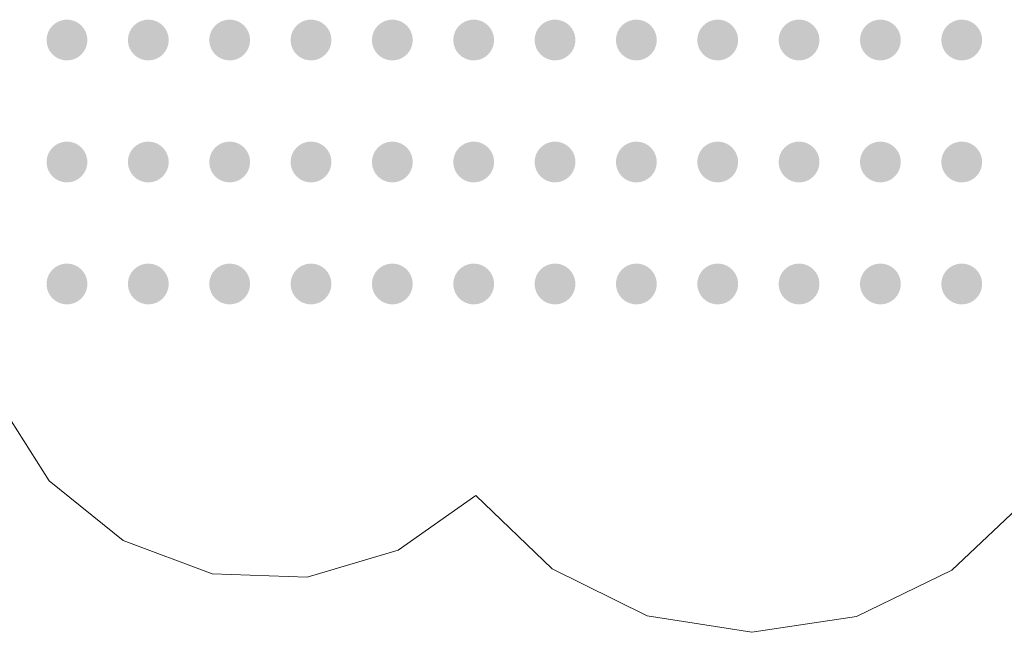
# Model space of a CAD drawing. Header units: millimetres. Extents: x -469965 to -394737, y -22321 to 14469.
# Tile 9 of 256: x -469128 to -468280, y 2278 to 2806. Entities that reach past the tile are written whole.
import ezdxf

# ---------------------------------------------------------------- set-up
doc = ezdxf.new("R2010")
doc.units = ezdxf.units.MM
doc.header["$MEASUREMENT"] = 0
doc.layers.add('Drawing & Figure', color=7, linetype='Continuous')
doc.layers.add('Drawing & Figure_Pen_No__85', color=7, linetype='Continuous', lineweight=20, true_color=0x80c2ff)

msp = doc.modelspace()

# ---------------------------------------------------------------- hatches: boundary and pattern name
at = {"layer": 'Drawing & Figure', "linetype": 'Continuous', "lineweight": 0, "true_color": 0x00bfff}
for points in [[(-469101.51, 2778.16), (-469099.54, 2775.81), (-469097.19, 2773.85), (-469094.54, 2772.31), (-469091.66, 2771.27), (-469088.65, 2770.74), (-469085.59, 2770.74), (-469082.57, 2771.27), (-469079.69, 2772.31), (-469077.04, 2773.85), (-469074.69, 2775.81), (-469072.73, 2778.16), (-469071.2, 2780.81), (-469070.15, 2783.69), (-469069.62, 2786.7), (-469069.62, 2788.24), (-469069.62, 2789.77), (-469070.15, 2792.78), (-469071.2, 2795.66), (-469072.73, 2798.31), (-469074.69, 2800.66), (-469077.04, 2802.63), (-469079.69, 2804.16), (-469082.57, 2805.2), (-469085.59, 2805.74), (-469088.65, 2805.74), (-469091.66, 2805.2), (-469094.54, 2804.16), (-469097.19, 2802.63), (-469099.54, 2800.66), (-469101.51, 2798.31), (-469103.04, 2795.66), (-469104.08, 2792.78), (-469104.62, 2789.77), (-469104.62, 2788.24), (-469104.62, 2786.7), (-469104.08, 2783.69), (-469103.04, 2780.81)], [(-469031.51, 2778.16), (-469029.54, 2775.81), (-469027.19, 2773.85), (-469024.54, 2772.31), (-469021.66, 2771.27), (-469018.65, 2770.74), (-469015.59, 2770.74), (-469012.57, 2771.27), (-469009.69, 2772.31), (-469007.04, 2773.85), (-469004.69, 2775.81), (-469002.73, 2778.16), (-469001.2, 2780.81), (-469000.15, 2783.69), (-468999.62, 2786.7), (-468999.62, 2788.24), (-468999.62, 2789.77), (-469000.15, 2792.78), (-469001.2, 2795.66), (-469002.73, 2798.31), (-469004.69, 2800.66), (-469007.04, 2802.63), (-469009.69, 2804.16), (-469012.57, 2805.2), (-469015.59, 2805.74), (-469018.65, 2805.74), (-469021.66, 2805.2), (-469024.54, 2804.16), (-469027.19, 2802.63), (-469029.54, 2800.66), (-469031.51, 2798.31), (-469033.04, 2795.66), (-469034.08, 2792.78), (-469034.62, 2789.77), (-469034.62, 2788.24), (-469034.62, 2786.7), (-469034.08, 2783.69), (-469033.04, 2780.81)], [(-468961.51, 2778.16), (-468959.54, 2775.81), (-468957.19, 2773.85), (-468954.54, 2772.31), (-468951.66, 2771.27), (-468948.65, 2770.74), (-468945.59, 2770.74), (-468942.57, 2771.27), (-468939.69, 2772.31), (-468937.04, 2773.85), (-468934.69, 2775.81), (-468932.73, 2778.16), (-468931.2, 2780.81), (-468930.15, 2783.69), (-468929.62, 2786.7), (-468929.62, 2788.24), (-468929.62, 2789.77), (-468930.15, 2792.78), (-468931.2, 2795.66), (-468932.73, 2798.31), (-468934.69, 2800.66), (-468937.04, 2802.63), (-468939.69, 2804.16), (-468942.57, 2805.2), (-468945.59, 2805.74), (-468948.65, 2805.74), (-468951.66, 2805.2), (-468954.54, 2804.16), (-468957.19, 2802.63), (-468959.54, 2800.66), (-468961.51, 2798.31), (-468963.04, 2795.66), (-468964.08, 2792.78), (-468964.62, 2789.77), (-468964.62, 2788.24), (-468964.62, 2786.7), (-468964.08, 2783.69), (-468963.04, 2780.81)], [(-468891.51, 2778.16), (-468889.54, 2775.81), (-468887.19, 2773.85), (-468884.54, 2772.31), (-468881.66, 2771.27), (-468878.65, 2770.74), (-468875.59, 2770.74), (-468872.57, 2771.27), (-468869.69, 2772.31), (-468867.04, 2773.85), (-468864.69, 2775.81), (-468862.73, 2778.16), (-468861.2, 2780.81), (-468860.15, 2783.69), (-468859.62, 2786.7), (-468859.62, 2788.24), (-468859.62, 2789.77), (-468860.15, 2792.78), (-468861.2, 2795.66), (-468862.73, 2798.31), (-468864.69, 2800.66), (-468867.04, 2802.63), (-468869.69, 2804.16), (-468872.57, 2805.2), (-468875.59, 2805.74), (-468878.65, 2805.74), (-468881.66, 2805.2), (-468884.54, 2804.16), (-468887.19, 2802.63), (-468889.54, 2800.66), (-468891.51, 2798.31), (-468893.04, 2795.66), (-468894.08, 2792.78), (-468894.62, 2789.77), (-468894.62, 2788.24), (-468894.62, 2786.7), (-468894.08, 2783.69), (-468893.04, 2780.81)], [(-468821.51, 2778.16), (-468819.54, 2775.81), (-468817.19, 2773.85), (-468814.54, 2772.31), (-468811.66, 2771.27), (-468808.65, 2770.74), (-468805.59, 2770.74), (-468802.57, 2771.27), (-468799.69, 2772.31), (-468797.04, 2773.85), (-468794.69, 2775.81), (-468792.73, 2778.16), (-468791.2, 2780.81), (-468790.15, 2783.69), (-468789.62, 2786.7), (-468789.62, 2788.24), (-468789.62, 2789.77), (-468790.15, 2792.78), (-468791.2, 2795.66), (-468792.73, 2798.31), (-468794.69, 2800.66), (-468797.04, 2802.63), (-468799.69, 2804.16), (-468802.57, 2805.2), (-468805.59, 2805.74), (-468808.65, 2805.74), (-468811.66, 2805.2), (-468814.54, 2804.16), (-468817.19, 2802.63), (-468819.54, 2800.66), (-468821.51, 2798.31), (-468823.04, 2795.66), (-468824.08, 2792.78), (-468824.62, 2789.77), (-468824.62, 2788.24), (-468824.62, 2786.7), (-468824.08, 2783.69), (-468823.04, 2780.81)], [(-468751.51, 2778.16), (-468749.54, 2775.81), (-468747.19, 2773.85), (-468744.54, 2772.31), (-468741.66, 2771.27), (-468738.65, 2770.74), (-468735.59, 2770.74), (-468732.57, 2771.27), (-468729.69, 2772.31), (-468727.04, 2773.85), (-468724.69, 2775.81), (-468722.73, 2778.16), (-468721.2, 2780.81), (-468720.15, 2783.69), (-468719.62, 2786.7), (-468719.62, 2788.24), (-468719.62, 2789.77), (-468720.15, 2792.78), (-468721.2, 2795.66), (-468722.73, 2798.31), (-468724.69, 2800.66), (-468727.04, 2802.63), (-468729.69, 2804.16), (-468732.57, 2805.2), (-468735.59, 2805.74), (-468738.65, 2805.74), (-468741.66, 2805.2), (-468744.54, 2804.16), (-468747.19, 2802.63), (-468749.54, 2800.66), (-468751.51, 2798.31), (-468753.04, 2795.66), (-468754.08, 2792.78), (-468754.62, 2789.77), (-468754.62, 2788.24), (-468754.62, 2786.7), (-468754.08, 2783.69), (-468753.04, 2780.81)], [(-468681.51, 2778.16), (-468679.54, 2775.81), (-468677.19, 2773.85), (-468674.54, 2772.31), (-468671.66, 2771.27), (-468668.65, 2770.74), (-468665.59, 2770.74), (-468662.57, 2771.27), (-468659.69, 2772.31), (-468657.04, 2773.85), (-468654.69, 2775.81), (-468652.73, 2778.16), (-468651.2, 2780.81), (-468650.15, 2783.69), (-468649.62, 2786.7), (-468649.62, 2788.24), (-468649.62, 2789.77), (-468650.15, 2792.78), (-468651.2, 2795.66), (-468652.73, 2798.31), (-468654.69, 2800.66), (-468657.04, 2802.63), (-468659.69, 2804.16), (-468662.57, 2805.2), (-468665.59, 2805.74), (-468668.65, 2805.74), (-468671.66, 2805.2), (-468674.54, 2804.16), (-468677.19, 2802.63), (-468679.54, 2800.66), (-468681.51, 2798.31), (-468683.04, 2795.66), (-468684.08, 2792.78), (-468684.62, 2789.77), (-468684.62, 2788.24), (-468684.62, 2786.7), (-468684.08, 2783.69), (-468683.04, 2780.81)], [(-468611.51, 2778.16), (-468609.54, 2775.81), (-468607.19, 2773.85), (-468604.54, 2772.31), (-468601.66, 2771.27), (-468598.65, 2770.74), (-468595.59, 2770.74), (-468592.57, 2771.27), (-468589.69, 2772.31), (-468587.04, 2773.85), (-468584.69, 2775.81), (-468582.73, 2778.16), (-468581.2, 2780.81), (-468580.15, 2783.69), (-468579.62, 2786.7), (-468579.62, 2788.24), (-468579.62, 2789.77), (-468580.15, 2792.78), (-468581.2, 2795.66), (-468582.73, 2798.31), (-468584.69, 2800.66), (-468587.04, 2802.63), (-468589.69, 2804.16), (-468592.57, 2805.2), (-468595.59, 2805.74), (-468598.65, 2805.74), (-468601.66, 2805.2), (-468604.54, 2804.16), (-468607.19, 2802.63), (-468609.54, 2800.66), (-468611.51, 2798.31), (-468613.04, 2795.66), (-468614.08, 2792.78), (-468614.62, 2789.77), (-468614.62, 2788.24), (-468614.62, 2786.7), (-468614.08, 2783.69), (-468613.04, 2780.81)], [(-468541.51, 2778.16), (-468539.54, 2775.81), (-468537.19, 2773.85), (-468534.54, 2772.31), (-468531.66, 2771.27), (-468528.65, 2770.74), (-468525.59, 2770.74), (-468522.57, 2771.27), (-468519.69, 2772.31), (-468517.04, 2773.85), (-468514.69, 2775.81), (-468512.73, 2778.16), (-468511.2, 2780.81), (-468510.15, 2783.69), (-468509.62, 2786.7), (-468509.62, 2788.24), (-468509.62, 2789.77), (-468510.15, 2792.78), (-468511.2, 2795.66), (-468512.73, 2798.31), (-468514.69, 2800.66), (-468517.04, 2802.63), (-468519.69, 2804.16), (-468522.57, 2805.2), (-468525.59, 2805.74), (-468528.65, 2805.74), (-468531.66, 2805.2), (-468534.54, 2804.16), (-468537.19, 2802.63), (-468539.54, 2800.66), (-468541.51, 2798.31), (-468543.04, 2795.66), (-468544.08, 2792.78), (-468544.62, 2789.77), (-468544.62, 2788.24), (-468544.62, 2786.7), (-468544.08, 2783.69), (-468543.04, 2780.81)], [(-468471.51, 2778.16), (-468469.54, 2775.81), (-468467.19, 2773.85), (-468464.54, 2772.31), (-468461.66, 2771.27), (-468458.65, 2770.74), (-468455.59, 2770.74), (-468452.57, 2771.27), (-468449.69, 2772.31), (-468447.04, 2773.85), (-468444.69, 2775.81), (-468442.73, 2778.16), (-468441.2, 2780.81), (-468440.15, 2783.69), (-468439.62, 2786.7), (-468439.62, 2788.24), (-468439.62, 2789.77), (-468440.15, 2792.78), (-468441.2, 2795.66), (-468442.73, 2798.31), (-468444.69, 2800.66), (-468447.04, 2802.63), (-468449.69, 2804.16), (-468452.57, 2805.2), (-468455.59, 2805.74), (-468458.65, 2805.74), (-468461.66, 2805.2), (-468464.54, 2804.16), (-468467.19, 2802.63), (-468469.54, 2800.66), (-468471.51, 2798.31), (-468473.04, 2795.66), (-468474.08, 2792.78), (-468474.62, 2789.77), (-468474.62, 2788.24), (-468474.62, 2786.7), (-468474.08, 2783.69), (-468473.04, 2780.81)], [(-468401.51, 2778.16), (-468399.54, 2775.81), (-468397.19, 2773.85), (-468394.54, 2772.31), (-468391.66, 2771.27), (-468388.65, 2770.74), (-468385.59, 2770.74), (-468382.57, 2771.27), (-468379.69, 2772.31), (-468377.04, 2773.85), (-468374.69, 2775.81), (-468372.73, 2778.16), (-468371.2, 2780.81), (-468370.15, 2783.69), (-468369.62, 2786.7), (-468369.62, 2788.24), (-468369.62, 2789.77), (-468370.15, 2792.78), (-468371.2, 2795.66), (-468372.73, 2798.31), (-468374.69, 2800.66), (-468377.04, 2802.63), (-468379.69, 2804.16), (-468382.57, 2805.2), (-468385.59, 2805.74), (-468388.65, 2805.74), (-468391.66, 2805.2), (-468394.54, 2804.16), (-468397.19, 2802.63), (-468399.54, 2800.66), (-468401.51, 2798.31), (-468403.04, 2795.66), (-468404.08, 2792.78), (-468404.62, 2789.77), (-468404.62, 2788.24), (-468404.62, 2786.7), (-468404.08, 2783.69), (-468403.04, 2780.81)], [(-468331.51, 2778.16), (-468329.54, 2775.81), (-468327.19, 2773.85), (-468324.54, 2772.31), (-468321.66, 2771.27), (-468318.65, 2770.74), (-468315.59, 2770.74), (-468312.57, 2771.27), (-468309.69, 2772.31), (-468307.04, 2773.85), (-468304.69, 2775.81), (-468302.73, 2778.16), (-468301.2, 2780.81), (-468300.15, 2783.69), (-468299.62, 2786.7), (-468299.62, 2788.24), (-468299.62, 2789.77), (-468300.15, 2792.78), (-468301.2, 2795.66), (-468302.73, 2798.31), (-468304.69, 2800.66), (-468307.04, 2802.63), (-468309.69, 2804.16), (-468312.57, 2805.2), (-468315.59, 2805.74), (-468318.65, 2805.74), (-468321.66, 2805.2), (-468324.54, 2804.16), (-468327.19, 2802.63), (-468329.54, 2800.66), (-468331.51, 2798.31), (-468333.04, 2795.66), (-468334.08, 2792.78), (-468334.62, 2789.77), (-468334.62, 2788.24), (-468334.62, 2786.7), (-468334.08, 2783.69), (-468333.04, 2780.81)], [(-469101.51, 2673.16), (-469099.54, 2670.81), (-469097.19, 2668.85), (-469094.54, 2667.31), (-469091.66, 2666.27), (-469088.65, 2665.74), (-469085.59, 2665.74), (-469082.57, 2666.27), (-469079.69, 2667.31), (-469077.04, 2668.85), (-469074.69, 2670.81), (-469072.73, 2673.16), (-469071.2, 2675.81), (-469070.15, 2678.69), (-469069.62, 2681.7), (-469069.62, 2683.24), (-469069.62, 2684.77), (-469070.15, 2687.78), (-469071.2, 2690.66), (-469072.73, 2693.31), (-469074.69, 2695.66), (-469077.04, 2697.63), (-469079.69, 2699.16), (-469082.57, 2700.2), (-469085.59, 2700.74), (-469088.65, 2700.74), (-469091.66, 2700.2), (-469094.54, 2699.16), (-469097.19, 2697.63), (-469099.54, 2695.66), (-469101.51, 2693.31), (-469103.04, 2690.66), (-469104.08, 2687.78), (-469104.62, 2684.77), (-469104.62, 2683.24), (-469104.62, 2681.7), (-469104.08, 2678.69), (-469103.04, 2675.81)], [(-469031.51, 2673.16), (-469029.54, 2670.81), (-469027.19, 2668.85), (-469024.54, 2667.31), (-469021.66, 2666.27), (-469018.65, 2665.74), (-469015.59, 2665.74), (-469012.57, 2666.27), (-469009.69, 2667.31), (-469007.04, 2668.85), (-469004.69, 2670.81), (-469002.73, 2673.16), (-469001.2, 2675.81), (-469000.15, 2678.69), (-468999.62, 2681.7), (-468999.62, 2683.24), (-468999.62, 2684.77), (-469000.15, 2687.78), (-469001.2, 2690.66), (-469002.73, 2693.31), (-469004.69, 2695.66), (-469007.04, 2697.63), (-469009.69, 2699.16), (-469012.57, 2700.2), (-469015.59, 2700.74), (-469018.65, 2700.74), (-469021.66, 2700.2), (-469024.54, 2699.16), (-469027.19, 2697.63), (-469029.54, 2695.66), (-469031.51, 2693.31), (-469033.04, 2690.66), (-469034.08, 2687.78), (-469034.62, 2684.77), (-469034.62, 2683.24), (-469034.62, 2681.7), (-469034.08, 2678.69), (-469033.04, 2675.81)], [(-468961.51, 2673.16), (-468959.54, 2670.81), (-468957.19, 2668.85), (-468954.54, 2667.31), (-468951.66, 2666.27), (-468948.65, 2665.74), (-468945.59, 2665.74), (-468942.57, 2666.27), (-468939.69, 2667.31), (-468937.04, 2668.85), (-468934.69, 2670.81), (-468932.73, 2673.16), (-468931.2, 2675.81), (-468930.15, 2678.69), (-468929.62, 2681.7), (-468929.62, 2683.24), (-468929.62, 2684.77), (-468930.15, 2687.78), (-468931.2, 2690.66), (-468932.73, 2693.31), (-468934.69, 2695.66), (-468937.04, 2697.63), (-468939.69, 2699.16), (-468942.57, 2700.2), (-468945.59, 2700.74), (-468948.65, 2700.74), (-468951.66, 2700.2), (-468954.54, 2699.16), (-468957.19, 2697.63), (-468959.54, 2695.66), (-468961.51, 2693.31), (-468963.04, 2690.66), (-468964.08, 2687.78), (-468964.62, 2684.77), (-468964.62, 2683.24), (-468964.62, 2681.7), (-468964.08, 2678.69), (-468963.04, 2675.81)], [(-468891.51, 2673.16), (-468889.54, 2670.81), (-468887.19, 2668.85), (-468884.54, 2667.31), (-468881.66, 2666.27), (-468878.65, 2665.74), (-468875.59, 2665.74), (-468872.57, 2666.27), (-468869.69, 2667.31), (-468867.04, 2668.85), (-468864.69, 2670.81), (-468862.73, 2673.16), (-468861.2, 2675.81), (-468860.15, 2678.69), (-468859.62, 2681.7), (-468859.62, 2683.24), (-468859.62, 2684.77), (-468860.15, 2687.78), (-468861.2, 2690.66), (-468862.73, 2693.31), (-468864.69, 2695.66), (-468867.04, 2697.63), (-468869.69, 2699.16), (-468872.57, 2700.2), (-468875.59, 2700.74), (-468878.65, 2700.74), (-468881.66, 2700.2), (-468884.54, 2699.16), (-468887.19, 2697.63), (-468889.54, 2695.66), (-468891.51, 2693.31), (-468893.04, 2690.66), (-468894.08, 2687.78), (-468894.62, 2684.77), (-468894.62, 2683.24), (-468894.62, 2681.7), (-468894.08, 2678.69), (-468893.04, 2675.81)], [(-468821.51, 2673.16), (-468819.54, 2670.81), (-468817.19, 2668.85), (-468814.54, 2667.31), (-468811.66, 2666.27), (-468808.65, 2665.74), (-468805.59, 2665.74), (-468802.57, 2666.27), (-468799.69, 2667.31), (-468797.04, 2668.85), (-468794.69, 2670.81), (-468792.73, 2673.16), (-468791.2, 2675.81), (-468790.15, 2678.69), (-468789.62, 2681.7), (-468789.62, 2683.24), (-468789.62, 2684.77), (-468790.15, 2687.78), (-468791.2, 2690.66), (-468792.73, 2693.31), (-468794.69, 2695.66), (-468797.04, 2697.63), (-468799.69, 2699.16), (-468802.57, 2700.2), (-468805.59, 2700.74), (-468808.65, 2700.74), (-468811.66, 2700.2), (-468814.54, 2699.16), (-468817.19, 2697.63), (-468819.54, 2695.66), (-468821.51, 2693.31), (-468823.04, 2690.66), (-468824.08, 2687.78), (-468824.62, 2684.77), (-468824.62, 2683.24), (-468824.62, 2681.7), (-468824.08, 2678.69), (-468823.04, 2675.81)], [(-468751.51, 2673.16), (-468749.54, 2670.81), (-468747.19, 2668.85), (-468744.54, 2667.31), (-468741.66, 2666.27), (-468738.65, 2665.74), (-468735.59, 2665.74), (-468732.57, 2666.27), (-468729.69, 2667.31), (-468727.04, 2668.85), (-468724.69, 2670.81), (-468722.73, 2673.16), (-468721.2, 2675.81), (-468720.15, 2678.69), (-468719.62, 2681.7), (-468719.62, 2683.24), (-468719.62, 2684.77), (-468720.15, 2687.78), (-468721.2, 2690.66), (-468722.73, 2693.31), (-468724.69, 2695.66), (-468727.04, 2697.63), (-468729.69, 2699.16), (-468732.57, 2700.2), (-468735.59, 2700.74), (-468738.65, 2700.74), (-468741.66, 2700.2), (-468744.54, 2699.16), (-468747.19, 2697.63), (-468749.54, 2695.66), (-468751.51, 2693.31), (-468753.04, 2690.66), (-468754.08, 2687.78), (-468754.62, 2684.77), (-468754.62, 2683.24), (-468754.62, 2681.7), (-468754.08, 2678.69), (-468753.04, 2675.81)], [(-468681.51, 2673.16), (-468679.54, 2670.81), (-468677.19, 2668.85), (-468674.54, 2667.31), (-468671.66, 2666.27), (-468668.65, 2665.74), (-468665.59, 2665.74), (-468662.57, 2666.27), (-468659.69, 2667.31), (-468657.04, 2668.85), (-468654.69, 2670.81), (-468652.73, 2673.16), (-468651.2, 2675.81), (-468650.15, 2678.69), (-468649.62, 2681.7), (-468649.62, 2683.24), (-468649.62, 2684.77), (-468650.15, 2687.78), (-468651.2, 2690.66), (-468652.73, 2693.31), (-468654.69, 2695.66), (-468657.04, 2697.63), (-468659.69, 2699.16), (-468662.57, 2700.2), (-468665.59, 2700.74), (-468668.65, 2700.74), (-468671.66, 2700.2), (-468674.54, 2699.16), (-468677.19, 2697.63), (-468679.54, 2695.66), (-468681.51, 2693.31), (-468683.04, 2690.66), (-468684.08, 2687.78), (-468684.62, 2684.77), (-468684.62, 2683.24), (-468684.62, 2681.7), (-468684.08, 2678.69), (-468683.04, 2675.81)], [(-468611.51, 2673.16), (-468609.54, 2670.81), (-468607.19, 2668.85), (-468604.54, 2667.31), (-468601.66, 2666.27), (-468598.65, 2665.74), (-468595.59, 2665.74), (-468592.57, 2666.27), (-468589.69, 2667.31), (-468587.04, 2668.85), (-468584.69, 2670.81), (-468582.73, 2673.16), (-468581.2, 2675.81), (-468580.15, 2678.69), (-468579.62, 2681.7), (-468579.62, 2683.24), (-468579.62, 2684.77), (-468580.15, 2687.78), (-468581.2, 2690.66), (-468582.73, 2693.31), (-468584.69, 2695.66), (-468587.04, 2697.63), (-468589.69, 2699.16), (-468592.57, 2700.2), (-468595.59, 2700.74), (-468598.65, 2700.74), (-468601.66, 2700.2), (-468604.54, 2699.16), (-468607.19, 2697.63), (-468609.54, 2695.66), (-468611.51, 2693.31), (-468613.04, 2690.66), (-468614.08, 2687.78), (-468614.62, 2684.77), (-468614.62, 2683.24), (-468614.62, 2681.7), (-468614.08, 2678.69), (-468613.04, 2675.81)], [(-468541.51, 2673.16), (-468539.54, 2670.81), (-468537.19, 2668.85), (-468534.54, 2667.31), (-468531.66, 2666.27), (-468528.65, 2665.74), (-468525.59, 2665.74), (-468522.57, 2666.27), (-468519.69, 2667.31), (-468517.04, 2668.85), (-468514.69, 2670.81), (-468512.73, 2673.16), (-468511.2, 2675.81), (-468510.15, 2678.69), (-468509.62, 2681.7), (-468509.62, 2683.24), (-468509.62, 2684.77), (-468510.15, 2687.78), (-468511.2, 2690.66), (-468512.73, 2693.31), (-468514.69, 2695.66), (-468517.04, 2697.63), (-468519.69, 2699.16), (-468522.57, 2700.2), (-468525.59, 2700.74), (-468528.65, 2700.74), (-468531.66, 2700.2), (-468534.54, 2699.16), (-468537.19, 2697.63), (-468539.54, 2695.66), (-468541.51, 2693.31), (-468543.04, 2690.66), (-468544.08, 2687.78), (-468544.62, 2684.77), (-468544.62, 2683.24), (-468544.62, 2681.7), (-468544.08, 2678.69), (-468543.04, 2675.81)], [(-468471.51, 2673.16), (-468469.54, 2670.81), (-468467.19, 2668.85), (-468464.54, 2667.31), (-468461.66, 2666.27), (-468458.65, 2665.74), (-468455.59, 2665.74), (-468452.57, 2666.27), (-468449.69, 2667.31), (-468447.04, 2668.85), (-468444.69, 2670.81), (-468442.73, 2673.16), (-468441.2, 2675.81), (-468440.15, 2678.69), (-468439.62, 2681.7), (-468439.62, 2683.24), (-468439.62, 2684.77), (-468440.15, 2687.78), (-468441.2, 2690.66), (-468442.73, 2693.31), (-468444.69, 2695.66), (-468447.04, 2697.63), (-468449.69, 2699.16), (-468452.57, 2700.2), (-468455.59, 2700.74), (-468458.65, 2700.74), (-468461.66, 2700.2), (-468464.54, 2699.16), (-468467.19, 2697.63), (-468469.54, 2695.66), (-468471.51, 2693.31), (-468473.04, 2690.66), (-468474.08, 2687.78), (-468474.62, 2684.77), (-468474.62, 2683.24), (-468474.62, 2681.7), (-468474.08, 2678.69), (-468473.04, 2675.81)], [(-468401.51, 2673.16), (-468399.54, 2670.81), (-468397.19, 2668.85), (-468394.54, 2667.31), (-468391.66, 2666.27), (-468388.65, 2665.74), (-468385.59, 2665.74), (-468382.57, 2666.27), (-468379.69, 2667.31), (-468377.04, 2668.85), (-468374.69, 2670.81), (-468372.73, 2673.16), (-468371.2, 2675.81), (-468370.15, 2678.69), (-468369.62, 2681.7), (-468369.62, 2683.24), (-468369.62, 2684.77), (-468370.15, 2687.78), (-468371.2, 2690.66), (-468372.73, 2693.31), (-468374.69, 2695.66), (-468377.04, 2697.63), (-468379.69, 2699.16), (-468382.57, 2700.2), (-468385.59, 2700.74), (-468388.65, 2700.74), (-468391.66, 2700.2), (-468394.54, 2699.16), (-468397.19, 2697.63), (-468399.54, 2695.66), (-468401.51, 2693.31), (-468403.04, 2690.66), (-468404.08, 2687.78), (-468404.62, 2684.77), (-468404.62, 2683.24), (-468404.62, 2681.7), (-468404.08, 2678.69), (-468403.04, 2675.81)], [(-468331.51, 2673.16), (-468329.54, 2670.81), (-468327.19, 2668.85), (-468324.54, 2667.31), (-468321.66, 2666.27), (-468318.65, 2665.74), (-468315.59, 2665.74), (-468312.57, 2666.27), (-468309.69, 2667.31), (-468307.04, 2668.85), (-468304.69, 2670.81), (-468302.73, 2673.16), (-468301.2, 2675.81), (-468300.15, 2678.69), (-468299.62, 2681.7), (-468299.62, 2683.24), (-468299.62, 2684.77), (-468300.15, 2687.78), (-468301.2, 2690.66), (-468302.73, 2693.31), (-468304.69, 2695.66), (-468307.04, 2697.63), (-468309.69, 2699.16), (-468312.57, 2700.2), (-468315.59, 2700.74), (-468318.65, 2700.74), (-468321.66, 2700.2), (-468324.54, 2699.16), (-468327.19, 2697.63), (-468329.54, 2695.66), (-468331.51, 2693.31), (-468333.04, 2690.66), (-468334.08, 2687.78), (-468334.62, 2684.77), (-468334.62, 2683.24), (-468334.62, 2681.7), (-468334.08, 2678.69), (-468333.04, 2675.81)], [(-469101.51, 2568.16), (-469099.54, 2565.81), (-469097.19, 2563.85), (-469094.54, 2562.31), (-469091.66, 2561.27), (-469088.65, 2560.74), (-469085.59, 2560.74), (-469082.57, 2561.27), (-469079.69, 2562.31), (-469077.04, 2563.85), (-469074.69, 2565.81), (-469072.73, 2568.16), (-469071.2, 2570.81), (-469070.15, 2573.69), (-469069.62, 2576.7), (-469069.62, 2578.24), (-469069.62, 2579.77), (-469070.15, 2582.78), (-469071.2, 2585.66), (-469072.73, 2588.31), (-469074.69, 2590.66), (-469077.04, 2592.63), (-469079.69, 2594.16), (-469082.57, 2595.2), (-469085.59, 2595.74), (-469088.65, 2595.74), (-469091.66, 2595.2), (-469094.54, 2594.16), (-469097.19, 2592.63), (-469099.54, 2590.66), (-469101.51, 2588.31), (-469103.04, 2585.66), (-469104.08, 2582.78), (-469104.62, 2579.77), (-469104.62, 2578.24), (-469104.62, 2576.7), (-469104.08, 2573.69), (-469103.04, 2570.81)], [(-469031.51, 2568.16), (-469029.54, 2565.81), (-469027.19, 2563.85), (-469024.54, 2562.31), (-469021.66, 2561.27), (-469018.65, 2560.74), (-469015.59, 2560.74), (-469012.57, 2561.27), (-469009.69, 2562.31), (-469007.04, 2563.85), (-469004.69, 2565.81), (-469002.73, 2568.16), (-469001.2, 2570.81), (-469000.15, 2573.69), (-468999.62, 2576.7), (-468999.62, 2578.24), (-468999.62, 2579.77), (-469000.15, 2582.78), (-469001.2, 2585.66), (-469002.73, 2588.31), (-469004.69, 2590.66), (-469007.04, 2592.63), (-469009.69, 2594.16), (-469012.57, 2595.2), (-469015.59, 2595.74), (-469018.65, 2595.74), (-469021.66, 2595.2), (-469024.54, 2594.16), (-469027.19, 2592.63), (-469029.54, 2590.66), (-469031.51, 2588.31), (-469033.04, 2585.66), (-469034.08, 2582.78), (-469034.62, 2579.77), (-469034.62, 2578.24), (-469034.62, 2576.7), (-469034.08, 2573.69), (-469033.04, 2570.81)], [(-468961.51, 2568.16), (-468959.54, 2565.81), (-468957.19, 2563.85), (-468954.54, 2562.31), (-468951.66, 2561.27), (-468948.65, 2560.74), (-468945.59, 2560.74), (-468942.57, 2561.27), (-468939.69, 2562.31), (-468937.04, 2563.85), (-468934.69, 2565.81), (-468932.73, 2568.16), (-468931.2, 2570.81), (-468930.15, 2573.69), (-468929.62, 2576.7), (-468929.62, 2578.24), (-468929.62, 2579.77), (-468930.15, 2582.78), (-468931.2, 2585.66), (-468932.73, 2588.31), (-468934.69, 2590.66), (-468937.04, 2592.63), (-468939.69, 2594.16), (-468942.57, 2595.2), (-468945.59, 2595.74), (-468948.65, 2595.74), (-468951.66, 2595.2), (-468954.54, 2594.16), (-468957.19, 2592.63), (-468959.54, 2590.66), (-468961.51, 2588.31), (-468963.04, 2585.66), (-468964.08, 2582.78), (-468964.62, 2579.77), (-468964.62, 2578.24), (-468964.62, 2576.7), (-468964.08, 2573.69), (-468963.04, 2570.81)], [(-468891.51, 2568.16), (-468889.54, 2565.81), (-468887.19, 2563.85), (-468884.54, 2562.31), (-468881.66, 2561.27), (-468878.65, 2560.74), (-468875.59, 2560.74), (-468872.57, 2561.27), (-468869.69, 2562.31), (-468867.04, 2563.85), (-468864.69, 2565.81), (-468862.73, 2568.16), (-468861.2, 2570.81), (-468860.15, 2573.69), (-468859.62, 2576.7), (-468859.62, 2578.24), (-468859.62, 2579.77), (-468860.15, 2582.78), (-468861.2, 2585.66), (-468862.73, 2588.31), (-468864.69, 2590.66), (-468867.04, 2592.63), (-468869.69, 2594.16), (-468872.57, 2595.2), (-468875.59, 2595.74), (-468878.65, 2595.74), (-468881.66, 2595.2), (-468884.54, 2594.16), (-468887.19, 2592.63), (-468889.54, 2590.66), (-468891.51, 2588.31), (-468893.04, 2585.66), (-468894.08, 2582.78), (-468894.62, 2579.77), (-468894.62, 2578.24), (-468894.62, 2576.7), (-468894.08, 2573.69), (-468893.04, 2570.81)], [(-468821.51, 2568.16), (-468819.54, 2565.81), (-468817.19, 2563.85), (-468814.54, 2562.31), (-468811.66, 2561.27), (-468808.65, 2560.74), (-468805.59, 2560.74), (-468802.57, 2561.27), (-468799.69, 2562.31), (-468797.04, 2563.85), (-468794.69, 2565.81), (-468792.73, 2568.16), (-468791.2, 2570.81), (-468790.15, 2573.69), (-468789.62, 2576.7), (-468789.62, 2578.24), (-468789.62, 2579.77), (-468790.15, 2582.78), (-468791.2, 2585.66), (-468792.73, 2588.31), (-468794.69, 2590.66), (-468797.04, 2592.63), (-468799.69, 2594.16), (-468802.57, 2595.2), (-468805.59, 2595.74), (-468808.65, 2595.74), (-468811.66, 2595.2), (-468814.54, 2594.16), (-468817.19, 2592.63), (-468819.54, 2590.66), (-468821.51, 2588.31), (-468823.04, 2585.66), (-468824.08, 2582.78), (-468824.62, 2579.77), (-468824.62, 2578.24), (-468824.62, 2576.7), (-468824.08, 2573.69), (-468823.04, 2570.81)], [(-468751.51, 2568.16), (-468749.54, 2565.81), (-468747.19, 2563.85), (-468744.54, 2562.31), (-468741.66, 2561.27), (-468738.65, 2560.74), (-468735.59, 2560.74), (-468732.57, 2561.27), (-468729.69, 2562.31), (-468727.04, 2563.85), (-468724.69, 2565.81), (-468722.73, 2568.16), (-468721.2, 2570.81), (-468720.15, 2573.69), (-468719.62, 2576.7), (-468719.62, 2578.24), (-468719.62, 2579.77), (-468720.15, 2582.78), (-468721.2, 2585.66), (-468722.73, 2588.31), (-468724.69, 2590.66), (-468727.04, 2592.63), (-468729.69, 2594.16), (-468732.57, 2595.2), (-468735.59, 2595.74), (-468738.65, 2595.74), (-468741.66, 2595.2), (-468744.54, 2594.16), (-468747.19, 2592.63), (-468749.54, 2590.66), (-468751.51, 2588.31), (-468753.04, 2585.66), (-468754.08, 2582.78), (-468754.62, 2579.77), (-468754.62, 2578.24), (-468754.62, 2576.7), (-468754.08, 2573.69), (-468753.04, 2570.81)], [(-468681.51, 2568.16), (-468679.54, 2565.81), (-468677.19, 2563.85), (-468674.54, 2562.31), (-468671.66, 2561.27), (-468668.65, 2560.74), (-468665.59, 2560.74), (-468662.57, 2561.27), (-468659.69, 2562.31), (-468657.04, 2563.85), (-468654.69, 2565.81), (-468652.73, 2568.16), (-468651.2, 2570.81), (-468650.15, 2573.69), (-468649.62, 2576.7), (-468649.62, 2578.24), (-468649.62, 2579.77), (-468650.15, 2582.78), (-468651.2, 2585.66), (-468652.73, 2588.31), (-468654.69, 2590.66), (-468657.04, 2592.63), (-468659.69, 2594.16), (-468662.57, 2595.2), (-468665.59, 2595.74), (-468668.65, 2595.74), (-468671.66, 2595.2), (-468674.54, 2594.16), (-468677.19, 2592.63), (-468679.54, 2590.66), (-468681.51, 2588.31), (-468683.04, 2585.66), (-468684.08, 2582.78), (-468684.62, 2579.77), (-468684.62, 2578.24), (-468684.62, 2576.7), (-468684.08, 2573.69), (-468683.04, 2570.81)], [(-468611.51, 2568.16), (-468609.54, 2565.81), (-468607.19, 2563.85), (-468604.54, 2562.31), (-468601.66, 2561.27), (-468598.65, 2560.74), (-468595.59, 2560.74), (-468592.57, 2561.27), (-468589.69, 2562.31), (-468587.04, 2563.85), (-468584.69, 2565.81), (-468582.73, 2568.16), (-468581.2, 2570.81), (-468580.15, 2573.69), (-468579.62, 2576.7), (-468579.62, 2578.24), (-468579.62, 2579.77), (-468580.15, 2582.78), (-468581.2, 2585.66), (-468582.73, 2588.31), (-468584.69, 2590.66), (-468587.04, 2592.63), (-468589.69, 2594.16), (-468592.57, 2595.2), (-468595.59, 2595.74), (-468598.65, 2595.74), (-468601.66, 2595.2), (-468604.54, 2594.16), (-468607.19, 2592.63), (-468609.54, 2590.66), (-468611.51, 2588.31), (-468613.04, 2585.66), (-468614.08, 2582.78), (-468614.62, 2579.77), (-468614.62, 2578.24), (-468614.62, 2576.7), (-468614.08, 2573.69), (-468613.04, 2570.81)], [(-468541.51, 2568.16), (-468539.54, 2565.81), (-468537.19, 2563.85), (-468534.54, 2562.31), (-468531.66, 2561.27), (-468528.65, 2560.74), (-468525.59, 2560.74), (-468522.57, 2561.27), (-468519.69, 2562.31), (-468517.04, 2563.85), (-468514.69, 2565.81), (-468512.73, 2568.16), (-468511.2, 2570.81), (-468510.15, 2573.69), (-468509.62, 2576.7), (-468509.62, 2578.24), (-468509.62, 2579.77), (-468510.15, 2582.78), (-468511.2, 2585.66), (-468512.73, 2588.31), (-468514.69, 2590.66), (-468517.04, 2592.63), (-468519.69, 2594.16), (-468522.57, 2595.2), (-468525.59, 2595.74), (-468528.65, 2595.74), (-468531.66, 2595.2), (-468534.54, 2594.16), (-468537.19, 2592.63), (-468539.54, 2590.66), (-468541.51, 2588.31), (-468543.04, 2585.66), (-468544.08, 2582.78), (-468544.62, 2579.77), (-468544.62, 2578.24), (-468544.62, 2576.7), (-468544.08, 2573.69), (-468543.04, 2570.81)], [(-468471.51, 2568.16), (-468469.54, 2565.81), (-468467.19, 2563.85), (-468464.54, 2562.31), (-468461.66, 2561.27), (-468458.65, 2560.74), (-468455.59, 2560.74), (-468452.57, 2561.27), (-468449.69, 2562.31), (-468447.04, 2563.85), (-468444.69, 2565.81), (-468442.73, 2568.16), (-468441.2, 2570.81), (-468440.15, 2573.69), (-468439.62, 2576.7), (-468439.62, 2578.24), (-468439.62, 2579.77), (-468440.15, 2582.78), (-468441.2, 2585.66), (-468442.73, 2588.31), (-468444.69, 2590.66), (-468447.04, 2592.63), (-468449.69, 2594.16), (-468452.57, 2595.2), (-468455.59, 2595.74), (-468458.65, 2595.74), (-468461.66, 2595.2), (-468464.54, 2594.16), (-468467.19, 2592.63), (-468469.54, 2590.66), (-468471.51, 2588.31), (-468473.04, 2585.66), (-468474.08, 2582.78), (-468474.62, 2579.77), (-468474.62, 2578.24), (-468474.62, 2576.7), (-468474.08, 2573.69), (-468473.04, 2570.81)], [(-468401.51, 2568.16), (-468399.54, 2565.81), (-468397.19, 2563.85), (-468394.54, 2562.31), (-468391.66, 2561.27), (-468388.65, 2560.74), (-468385.59, 2560.74), (-468382.57, 2561.27), (-468379.69, 2562.31), (-468377.04, 2563.85), (-468374.69, 2565.81), (-468372.73, 2568.16), (-468371.2, 2570.81), (-468370.15, 2573.69), (-468369.62, 2576.7), (-468369.62, 2578.24), (-468369.62, 2579.77), (-468370.15, 2582.78), (-468371.2, 2585.66), (-468372.73, 2588.31), (-468374.69, 2590.66), (-468377.04, 2592.63), (-468379.69, 2594.16), (-468382.57, 2595.2), (-468385.59, 2595.74), (-468388.65, 2595.74), (-468391.66, 2595.2), (-468394.54, 2594.16), (-468397.19, 2592.63), (-468399.54, 2590.66), (-468401.51, 2588.31), (-468403.04, 2585.66), (-468404.08, 2582.78), (-468404.62, 2579.77), (-468404.62, 2578.24), (-468404.62, 2576.7), (-468404.08, 2573.69), (-468403.04, 2570.81)], [(-468331.51, 2568.16), (-468329.54, 2565.81), (-468327.19, 2563.85), (-468324.54, 2562.31), (-468321.66, 2561.27), (-468318.65, 2560.74), (-468315.59, 2560.74), (-468312.57, 2561.27), (-468309.69, 2562.31), (-468307.04, 2563.85), (-468304.69, 2565.81), (-468302.73, 2568.16), (-468301.2, 2570.81), (-468300.15, 2573.69), (-468299.62, 2576.7), (-468299.62, 2578.24), (-468299.62, 2579.77), (-468300.15, 2582.78), (-468301.2, 2585.66), (-468302.73, 2588.31), (-468304.69, 2590.66), (-468307.04, 2592.63), (-468309.69, 2594.16), (-468312.57, 2595.2), (-468315.59, 2595.74), (-468318.65, 2595.74), (-468321.66, 2595.2), (-468324.54, 2594.16), (-468327.19, 2592.63), (-468329.54, 2590.66), (-468331.51, 2588.31), (-468333.04, 2585.66), (-468334.08, 2582.78), (-468334.62, 2579.77), (-468334.62, 2578.24), (-468334.62, 2576.7), (-468334.08, 2573.69), (-468333.04, 2570.81)]]:
    msp.add_hatch(color=140, dxfattribs=at).paths.add_polyline_path(points)

# ---------------------------------------------------------------- linework, layer by layer
at = {"layer": 'Drawing & Figure_Pen_No__85', "color": 151, "linetype": 'Continuous', "lineweight": 20, "true_color": 0x80c2ff}
for points in [[(-469102.41, 2408.73), (-469146.33, 2477.68)], [(-469038.86, 2357.3), (-469102.41, 2408.73)], [(-468735.28, 2396.2), (-468802.19, 2349.22)], [(-468669.53, 2333.06), (-468735.28, 2396.2)], [(-468259.51, 2394.56), (-468325.7, 2331.87)], [(-468962.26, 2328.71), (-469038.86, 2357.3)], [(-468802.19, 2349.22), (-468880.56, 2325.92)], [(-468587.86, 2292.55), (-468669.53, 2333.06)], [(-468325.7, 2331.87), (-468407.65, 2291.93)], [(-468880.56, 2325.92), (-468962.26, 2328.71)], [(-468497.8, 2278.4), (-468587.86, 2292.55)], [(-468407.65, 2291.93), (-468497.8, 2278.4)]]:
    msp.add_lwpolyline(points, dxfattribs=at)

doc.saveas('drawing.dxf')
